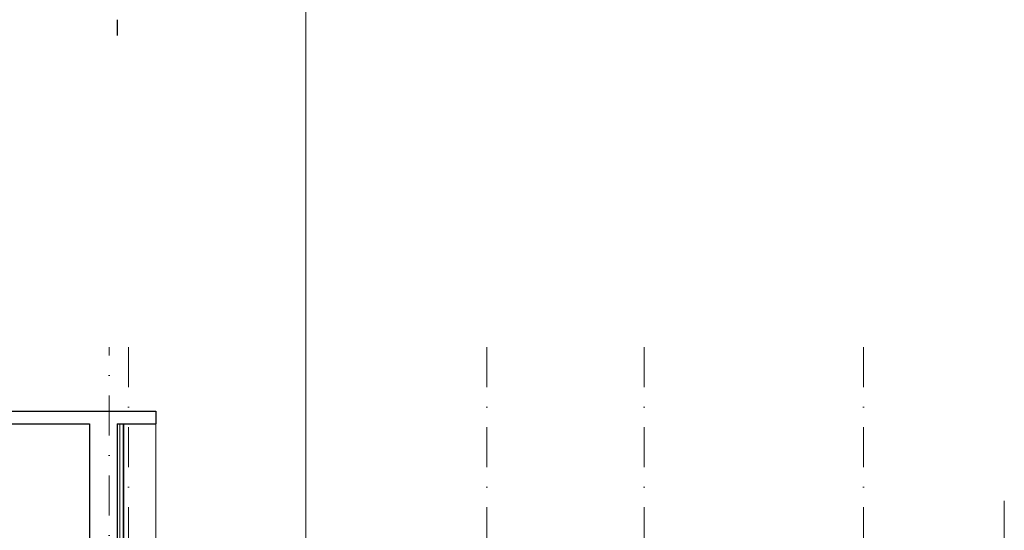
# Model space of a CAD drawing. Header units: millimetres. Extents: x 28291 to 177760, y -399809 to -170937.
# Tile 65 of 256: x 60670 to 62235, y -207872 to -207061. Entities that reach past the tile are written whole.
import ezdxf

# ---------------------------------------------------------------- set-up
doc = ezdxf.new("R2010")
doc.units = ezdxf.units.MM
doc.linetypes.add('DASHDOT', pattern=[25.4, 12.7, -6.35, 0, -6.35])
doc.layers.get('0').update_dxf_attribs({"lineweight": 0})
for name, color, linetype, lineweight in [('!! 0_ Istn-sciany', 3, 'Continuous', 30), ('!! 1_ tynk zewn  - nowy', 21, 'Continuous', 20), ('!! 2_ remont Ocieplenie', 4, 'ZIGZAG', 5), ('!! 2_LEGENDA', 250, 'Continuous', 13), ('!! wymiary osi', 250, 'Continuous', 9), ('0-osie-liniA', 14, 'DASHDOT', 5)]:
    doc.layers.add(name, color=color, linetype=linetype, lineweight=lineweight)
doc.layers.add('!! 1_ widok', color=4, linetype='Continuous')
doc.linetypes.add('ZIGZAG', pattern='A,0.00254,-5.08,[131,ltypeshp.shx,S=5.08,R=0,X=-5.08,Y=0],-10.16,[131,ltypeshp.shx,S=5.08,R=180,X=5.08,Y=0],-5.08', length=20.32254)

# ---------------------------------------------------------------- blocks, each defined once
blk = doc.blocks.new('BLOK OSIE D-E PD')
at = {"layer": '!! 1_ widok'}
blk.add_lwpolyline([(60824.56735, -214006.53045), (60824.56735, -214031.53045)], dxfattribs=at)
at = {"layer": '0-osie-liniA', "ltscale": 5}
for points in [[(60812.06735, -216318.84626), (60812.06735, -214526.31528)], [(60842.56735, -214526.31528), (60842.56735, -216318.84626)], [(61412.06735, -214526.31528), (61412.06735, -216318.84626)], [(61662.56735, -214526.31528), (61662.56735, -216318.84626)], [(62011.06735, -214526.31528), (62011.06735, -216318.84626)]]:
    blk.add_lwpolyline(points, dxfattribs=at)

msp = doc.modelspace()

# ---------------------------------------------------------------- linework, layer by layer
at = {"layer": '!! 0_ Istn-sciany'}
for points in [[(57981.56735, -207682.84422), (60886.12655, -207682.84422)], [(60886.12655, -207682.84422), (60886.12655, -207702.84422)], [(57981.56735, -207702.84422), (60780.55256, -207702.84422)], [(60780.55256, -207702.84422), (60779.40359, -209256.97711)], [(60824.55256, -207702.84422), (60823.40359, -209256.97711)], [(60824.55256, -207702.84422), (60886.12655, -207702.84422)]]:
    msp.add_lwpolyline(points, dxfattribs=at)
at = {"layer": '!! 1_ tynk zewn  - nowy'}
for points in [[(60834.17095, -208176.9487), (60834.17095, -207702.84422)], [(60835.17095, -208176.94939), (60835.17095, -207702.84422)]]:
    msp.add_lwpolyline(points, dxfattribs=at)
at = {"layer": '!! 2_ remont Ocieplenie', "linetype": 'ZIGZAG', "ltscale": 0.75}
msp.add_lwpolyline([(60829.17095, -208176.94182), (60829.17095, -207702.84422)], dxfattribs=at)
at = {"layer": '!! 2_LEGENDA'}
msp.add_xline((61124.56735, -194928.12813), (0, -1), dxfattribs=at)
at = {"layer": '!! wymiary osi'}
msp.add_lwpolyline([(60886.12655, -207702.84422), (60886.12655, -208176.97314)], dxfattribs=at)
msp.add_lwpolyline([(62234.66878, -207899.97711), (62234.66878, -207825.28885)])

# ---------------------------------------------------------------- block references
msp.add_blockref('BLOK OSIE D-E PD', (0, 6945.20117))

doc.saveas('drawing.dxf')
